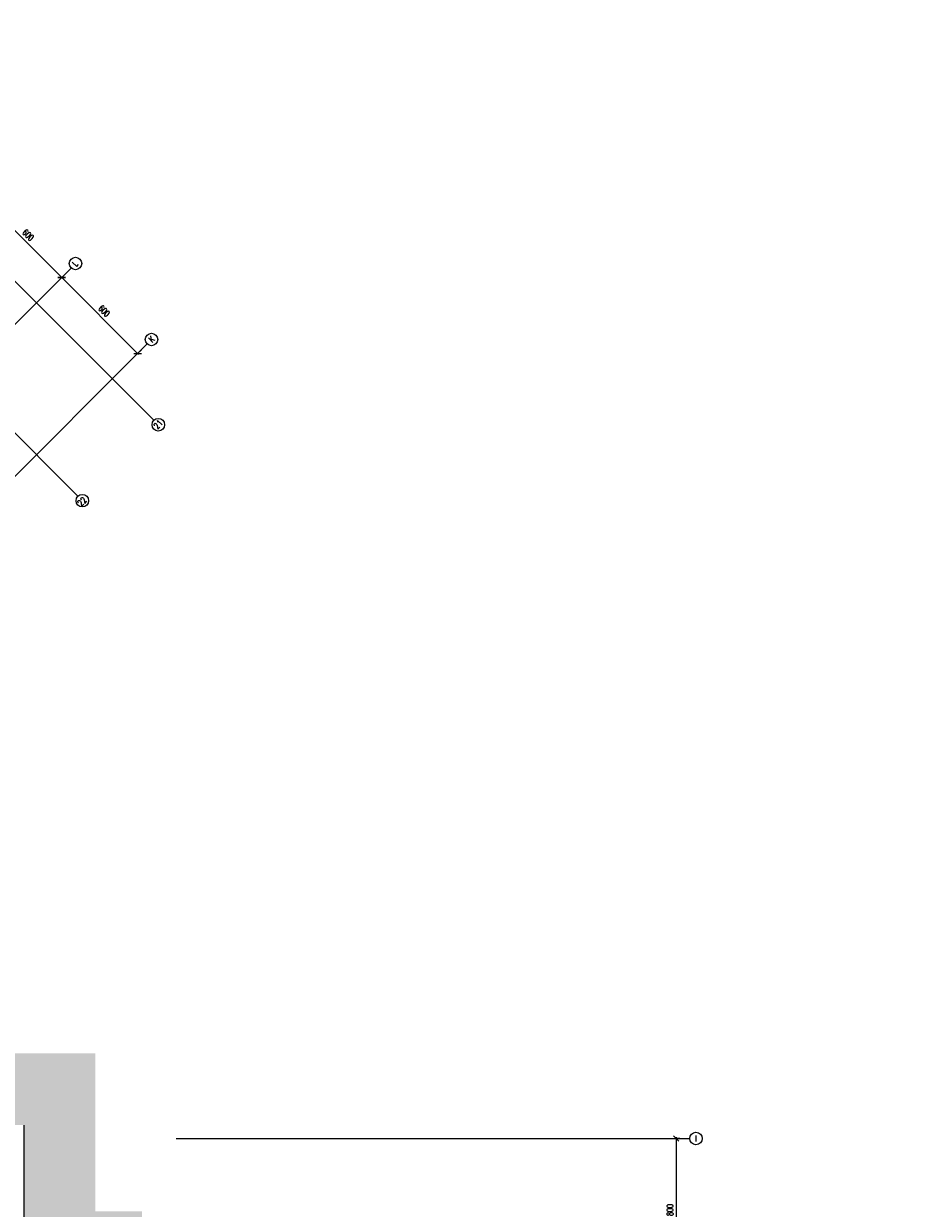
# Model space of a CAD drawing. Header units: centimetres. Extents: x -228435 to 46820, y -89367 to 152985.
# Tile 252 of 252: x -21790 to 28010, y 86198 to 152387. Entities that reach past the tile are written whole.
import ezdxf
from ezdxf.enums import TextEntityAlignment as Align

# ---------------------------------------------------------------- set-up
doc = ezdxf.new("R2010")
doc.units = ezdxf.units.CM
doc.header["$LTSCALE"] = 50
doc.header["$PDMODE"] = 35
doc.header["$PDSIZE"] = 0.1
doc.linetypes.add('Osie rzutów$0$DASHDOT2', pattern=[12.7, 6.35, -3.175, 0, -3.175])
doc.layers.get('0').update_dxf_attribs({"color": 8})
doc.layers.get('DEFPOINTS').update_dxf_attribs({"color": 8})
for name, color, linetype in [('Kondygnacja  -0_5$0$ARCH_GRUNT', 8, 'Continuous'), ('Kondygnacja  -0_5$0$ARCH_MUROWANE_IST', 8, 'Continuous'), ('Osie rzutów$0$ARCH_INFO_OSIE_IST', 8, 'Osie rzutów$0$DASHDOT2'), ('Osie rzutów$0$ARCH_INFO_OSIE_OPISY_IST', 8, 'Continuous')]:
    doc.layers.add(name, color=color, linetype=linetype)
doc.layers.add('Osie rzutów$0$ARCH_INFO_WYMIARY', color=8, linetype='Continuous', lineweight=9)
doc.styles.add('Osie rzutów$0$ROMANS-250-CM', font='romans.shx', dxfattribs={"width": 0.8, "height": 50})
doc.styles.add('Osie rzutów$0$wymiary_cuprum', font='Romans.shx', dxfattribs={"width": 0.6})
doc.dimstyles.new('Osie rzutów$0$ARCH_ CT', dxfattribs={"dimtxt": 20, "dimasz": 20, "dimexe": 12, "dimexo": 20, "dimgap": 5, "dimtad": 1, "dimdec": 1, "dimrnd": 0.5, "dimzin": 9, "dimdsep": 46, "dimtxsty": 'Osie rzutów$0$wymiary_cuprum', "dimblk": 'Osie rzutów$0$_Oblique', "dimcen": 8, "dimdle": 12, "dimclrd": 256, "dimclre": 256, "dimclrt": 55, "dimadec": 1, "dimazin": 0, "dimtfac": 1, "dimtdec": 1, "dimtmove": 1, "dimatfit": 2, "dimldrblk": 'Osie rzutów$0$_Dot', "dimfxl": 0, "dimtolj": 1, "dimtzin": 0, "dimlwd": -1, "dimlwe": -1, "dimarcsym": 0})

# ---------------------------------------------------------------- blocks, each defined once
blk = doc.blocks.new('Osie rzutów$0$_Oblique')
at = {"color": 0, "linetype": 'ByBlock', "lineweight": -2}
blk.add_line((-0.5, -0.5), (0.5, 0.5), dxfattribs=at)
blk = doc.blocks.new('*D305')
at = {"layer": 'DEFPOINTS', "color": 0}
for p in [(13613.9, 13510), (13580, 12710), (13613.9, 12710)]:
    blk.add_point(p, dxfattribs=at)
at = {"layer": 'Osie rzutów$0$ARCH_INFO_WYMIARY'}
for p, q in [((13598.9, 13510), (13572, 13510)), ((13580, 13518), (13580, 12702)), ((13598.9, 12710), (13572, 12710))]:
    blk.add_line(p, q, dxfattribs=at)
at = {"layer": 'Osie rzutów$0$ARCH_INFO_WYMIARY', "xscale": 30, "yscale": 30, "zscale": 30}
for p, rotation in [((13580, 13510), 90), ((13580, 12710), 270)]:
    blk.add_blockref('Osie rzutów$0$_Oblique', p, dxfattribs=dict(at, rotation=rotation))
at = {"layer": 'Osie rzutów$0$ARCH_INFO_WYMIARY', "color": 55, "insert": (13544.5, 13110), "char_height": 35, "attachment_point": 5, "rotation": 90, "style": 'Osie rzutów$0$wymiary_cuprum'}
blk.add_mtext('\\A1;800', dxfattribs=at)
blk = doc.blocks.new('Osie rzutów$0$_Dot')
at = {"color": 0, "linetype": 'ByBlock', "lineweight": -2}
blk.add_line((-0.5, 0), (-1, 0), dxfattribs=at)
at = {"color": 0, "linetype": 'ByBlock', "const_width": 0.5}
blk.add_lwpolyline([(-0.25, 0, 1), (0.25, 0, 1)], format="xyb", close=True, dxfattribs=at)
blk = doc.blocks.new('*D316')
at = {"layer": 'DEFPOINTS', "color": 0}
for p in [(9754.3, 18776.4), (10178.6, 18352.1), (10147.1, 18320.6)]:
    blk.add_point(p, dxfattribs=at)
at = {"layer": 'Osie rzutów$0$ARCH_INFO_WYMIARY'}
for p, q in [((9743.7, 18765.8), (9717.2, 18739.2)), ((9717.2, 18750.6), (10152.8, 18315)), ((10168, 18341.5), (10141.5, 18315))]:
    blk.add_line(p, q, dxfattribs=at)
at = {"layer": 'Osie rzutów$0$ARCH_INFO_WYMIARY', "xscale": 30, "yscale": 30, "zscale": 30}
for p, rotation in [((9722.8, 18744.9), 135.0000000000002), ((10147.1, 18320.6), 315.0000000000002)]:
    blk.add_blockref('Osie rzutów$0$_Oblique', p, dxfattribs=dict(at, rotation=rotation))
at = {"layer": 'Osie rzutów$0$ARCH_INFO_WYMIARY', "color": 55, "insert": (9960.1, 18557.9), "char_height": 35, "attachment_point": 5, "rotation": 315, "style": 'Osie rzutów$0$wymiary_cuprum'}
blk.add_mtext('\\A1;600', dxfattribs=at)
blk = doc.blocks.new('*D317')
at = {"layer": 'DEFPOINTS', "color": 0}
for p in [(10178.6, 18352.1), (10571.4, 17896.4), (10602.8, 17927.8)]:
    blk.add_point(p, dxfattribs=at)
at = {"layer": 'Osie rzutów$0$ARCH_INFO_WYMIARY'}
for p, q in [((10168, 18341.5), (10141.5, 18315)), ((10141.5, 18326.3), (10577, 17890.7)), ((10592.2, 17917.2), (10565.7, 17890.7))]:
    blk.add_line(p, q, dxfattribs=at)
at = {"layer": 'Osie rzutów$0$ARCH_INFO_WYMIARY', "xscale": 30, "yscale": 30, "zscale": 30}
for p, rotation in [((10147.1, 18320.6), 135.0000000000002), ((10571.4, 17896.4), 315.0000000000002)]:
    blk.add_blockref('Osie rzutów$0$_Oblique', p, dxfattribs=dict(at, rotation=rotation))
at = {"layer": 'Osie rzutów$0$ARCH_INFO_WYMIARY', "color": 55, "insert": (10384.3, 18133.6), "char_height": 35, "attachment_point": 5, "rotation": 315, "style": 'Osie rzutów$0$wymiary_cuprum'}
blk.add_mtext('\\A1;600', dxfattribs=at)
blk = doc.blocks.new('Osie rzutów')
at = {"layer": 'Osie rzutów$0$ARCH_INFO_OSIE_IST', "ltscale": 10}
for p, q in [((8445.96, 19738.74), (10662.16, 17522.54)), ((8021.69, 19314.48), (10237.9, 17098.27)), ((10200.14, 18373.67), (6968.5, 15142.03)), ((10624.41, 17949.41), (7283.11, 14608.11)), ((4436.04, 13510), (13655, 13510))]:
    blk.add_line(p, q, dxfattribs=at)
at = {"layer": 'Osie rzutów$0$ARCH_INFO_OSIE_OPISY_IST'}
for centre in [(10224.59, 18398.72), (10648.85, 17974.46), (10686.91, 17497.79), (10262.64, 17073.53), (13690, 13510)]:
    blk.add_circle(centre, 35, dxfattribs=at)
at = {"layer": 'Osie rzutów$0$ARCH_INFO_OSIE_OPISY_IST', "style": 'Osie rzutów$0$ROMANS-250-CM', "width": 0.8}
for s, p in [('L', (10227.94, 18378.94)), ('K', (10652.64, 17954.57)), ('21', (10681.41, 17470.35)), ('22', (10256.16, 17039.11))]:
    blk.add_text(s, height=35, rotation=45, dxfattribs=at).set_placement(p)
blk.add_text('I', height=35, dxfattribs=at).set_placement((13689.01, 13510), align=Align.MIDDLE_CENTER)
at = {"layer": 'Osie rzutów$0$ARCH_INFO_WYMIARY'}
for base, p1, p2, picture, middle in [((10147.11, 18320.64), (9754.32, 18776.37), (10178.58, 18352.11), '*D316', (9960.08, 18557.87)), ((10571.37, 17896.37), (10178.58, 18352.11), (10602.84, 17927.84), '*D317', (10384.34, 18133.61))]:
    dim = blk.add_linear_dim(base=base, p1=p1, p2=p2, angle=135, dimstyle='Osie rzutów$0$ARCH_ CT', override={"dimtxt": 35, "dimasz": 30, "dimexe": 8, "dimexo": 15, "dimgap": 18, "dimdle": 8}, dxfattribs=at)
    dim.commit()
    dim.dimension.update_dxf_attribs({"geometry": picture, "text_midpoint": middle})
dim = blk.add_linear_dim(base=(13580, 12710), p1=(13613.93, 13510), p2=(13613.93, 12710), angle=270, dimstyle='Osie rzutów$0$ARCH_ CT', override={"dimtxt": 35, "dimasz": 30, "dimexe": 8, "dimexo": 15, "dimgap": 18, "dimdle": 8}, dxfattribs=at)
dim.commit()
dim.dimension.update_dxf_attribs({"geometry": '*D305', "text_midpoint": (13580, 13110), "dimtype": 160})

msp = doc.modelspace()

# ---------------------------------------------------------------- hatches: boundary and pattern name
at = {"layer": 'Kondygnacja  -0_5$0$ARCH_GRUNT', "linetype": 'Continuous', "lineweight": 5}
h = msp.add_hatch(dxfattribs=at)
h.set_pattern_fill('EARTH', color=256, scale=150.000081, angle=45, style=0)
h.set_pattern_definition([(45, (-121140, -45000), (-1e-09, 1347.039), [952.5005, -952.5005]), (45, (-121392.6, -44747.4), (-1e-09, 1347.039), [952.5005, -952.5005]), (45, (-121645.1, -44494.9), (-1e-09, 1347.039), [952.5005, -952.5005]), (135, (-121645.1, -44326.5), (-1347.039, -1e-09), [952.5005, -952.5005]), (135, (-121392.6, -44073.9), (-1347.039, -1e-09), [952.5005, -952.5005]), (135, (-121140, -43821.3), (-1347.039, -1e-09), [952.5005, -952.5005])])
h.paths.add_polyline_path([(-109800.334, 65464.54), (-97514.874, 77750), (-71890, 77750), (-71890, 102550), (-45638.959, 102550), (-33938.959, 90850), (-21790, 90850), (-21790, 82420), (-19190, 82420), (-19190, 79646.447), (-20488.223, 78348.223), (-20936.447, 77900), (-10065.736, 77900), (13934.264, 53900), (20210, 53900), (20210, 43250), (19310, 43250), (19310, 42946.447), (17513.553, 41150), (14360, 41150), (14360, 40060), (28010, 40070.689), (28010, 44557.06), (28010, 49088.932), (24210, 51112.647), (24210, 57900), (15591.118, 57900), (-8408.882, 81900), (-15190, 81900), (-15190, 86020), (-17790, 86020), (-17790, 94850), (-32282.105, 94850), (-43982.105, 106550), (-75890, 106550), (-75890, 81750), (-99171.728, 81750), (-112628.761, 68292.967)])

# ---------------------------------------------------------------- linework, layer by layer
at = {"layer": 'Kondygnacja  -0_5$0$ARCH_MUROWANE_IST', "ltscale": 4}
msp.add_line((-21790, 90850), (-21790, 82420), dxfattribs=at)

# ---------------------------------------------------------------- block references
at = {"layer": 'Osie rzutów$0$ARCH_INFO_OSIE_OPISY_IST', "xscale": 10, "yscale": 10, "zscale": 10}
msp.add_blockref('Osie rzutów', (-121140, -45000), dxfattribs=at)

doc.saveas('drawing.dxf')
